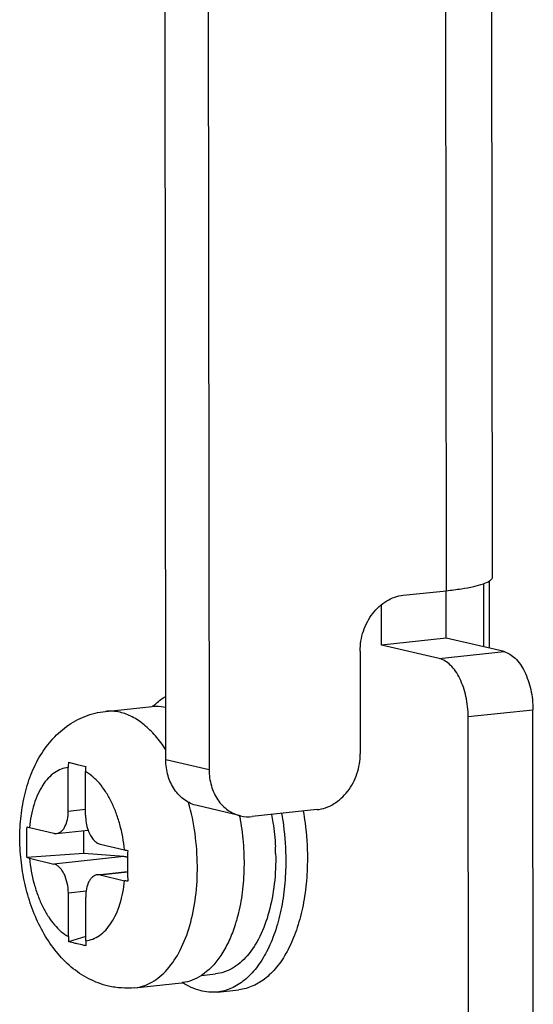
# Model space of a CAD drawing. Header units: millimetres. Extents: x 0 to 2731, y -3524 to -2222.
# Tile 201 of 221: x 2319 to 2329, y -2566 to -2547. Entities that reach past the tile are written whole.
import ezdxf

# ---------------------------------------------------------------- set-up
doc = ezdxf.new("R2010")
doc.units = ezdxf.units.MM
doc.header["$LTSCALE"] = 46.255
doc.layers.add('00_COMPONENTS', color=7, linetype='CONTINUOUS')

msp = doc.modelspace()

# ---------------------------------------------------------------- linework, layer by layer
at = {"layer": '00_COMPONENTS', "color": 7}
for p, q in [((2328.099, -2558.007), (2328.063, -2522.456)), ((2321.808, -2561.523), (2321.77, -2523.788)), ((2322.603, -2523.699), (2322.642, -2561.718)), ((2327.93, -2559.353), (2327.929, -2558.134)), ((2328.041, -2559.379), (2328.04, -2558.082)), ((2326.38, -2558.358), (2327.211, -2558.27)), ((2327.207, -2559.183), (2327.207, -2558.27)), ((2325.961, -2559.316), (2325.96, -2558.539)), ((2327.207, -2559.183), (2325.961, -2559.316)), ((2327.072, -2559.576), (2325.961, -2559.316)), ((2328.319, -2559.444), (2327.207, -2559.183)), ((2325.55, -2559.434), (2325.552, -2561.409)), ((2320.647, -2560.593), (2321.544, -2560.497)), ((2328.883, -2567.474), (2328.876, -2560.562)), ((2327.636, -2567.607), (2327.629, -2560.694)), ((2319.934, -2561.574), (2320.099, -2561.613)), ((2319.931, -2562.512), (2319.93, -2561.675)), ((2320.099, -2561.613), (2320.267, -2561.652)), ((2320.264, -2562.59), (2320.263, -2561.753)), ((2323.245, -2562.604), (2322.411, -2562.408)), ((2324.721, -2562.485), (2323.474, -2562.618)), ((2319.182, -2562.83), (2319.653, -2562.94)), ((2319.705, -2562.944), (2320.313, -2562.879)), ((2320.232, -2563.331), (2320.232, -2562.888)), ((2320.542, -2563.149), (2321.014, -2563.26)), ((2320.232, -2563.331), (2319.13, -2563.409)), ((2319.182, -2563.422), (2319.654, -2563.533)), ((2320.999, -2563.39), (2320.232, -2563.331)), ((2320.491, -2563.738), (2321.073, -2563.676)), ((2320.543, -2563.742), (2321.014, -2563.852)), ((2319.933, -2564.929), (2319.932, -2564.092)), ((2320.267, -2565.007), (2320.266, -2564.17)), ((2320.266, -2564.925), (2319.937, -2565.029)), ((2322.494, -2565.676), (2322.764, -2565.647)), ((2321.212, -2565.913), (2322.11, -2565.817)), ((2322.801, -2565.995), (2323.217, -2565.951))]:
    msp.add_line(p, q, dxfattribs=at)
at = {"layer": '00_COMPONENTS', "color": 4}
for p, q in [((2327.211, -2558.27), (2327.175, -2522.719)), ((2327.072, -2559.576), (2328.319, -2559.444)), ((2327.629, -2560.694), (2328.876, -2560.562)), ((2322.642, -2561.718), (2321.808, -2561.523)), ((2319.931, -2562.512), (2320.264, -2562.476)), ((2320.999, -2563.39), (2319.654, -2563.533)), ((2320.543, -2563.742), (2321.073, -2563.685)), ((2320.274, -2564.056), (2319.932, -2564.092))]:
    msp.add_line(p, q, dxfattribs=at)
at = {"layer": '00_COMPONENTS', "color": 7}
for centre, radius, start, end in [((2321.629, -2561.298), 0.806, 94.6824, 96.0705), ((2321.153, -2561.673), 1.223, 175.3432, 180.0511), ((2321.486, -2561.752), 1.223, 175.3432, 180.0511), ((2318.546, -2563.5), 4.766, 10.607, 10.8971), ((2346.497, -2563.538), 25.424, 179.401, 180.311), ((2319.314, -2563.428), 4.61, 1.2267, 2.85), ((2342.436, -2563.587), 21.363, 180.2384, 180.7445), ((2321.124, -2564.928), 1.192, 180.045, 184.8355), ((2321.458, -2565.007), 1.192, 180.045, 184.8355), ((2322.025, -2565.016), 0.806, 276.0706, 277.3964), ((2322.9, -2564.619), 1.423, 237.1594, 237.3895)]:
    msp.add_arc(centre, radius, start, end, dxfattribs=at)
msp.add_ellipse((2320.999, -2563.884), major_axis=(0.456, -0.27), ratio=0.911488, start_param=1.922043, end_param=2.066299, dxfattribs=at)
for points, knots in [([(2327.211, -2558.27), (2327.307, -2558.26), (2327.483, -2558.237), (2327.721, -2558.195), (2327.904, -2558.147), (2328.005, -2558.106), (2328.042, -2558.082)], [0, 0, 0, 0, 0.338112, 0.622695, 0.844761, 1, 1, 1, 1]), ([(2328.042, -2558.082), (2328.051, -2558.076), (2328.076, -2558.058), (2328.099, -2558.029), (2328.099, -2558.007)], [0, 0, 0, 0, 0.323819, 1, 1, 1, 1]), ([(2325.55, -2559.434), (2325.549, -2559.304), (2325.592, -2559.044), (2325.771, -2558.703), (2326.041, -2558.452), (2326.268, -2558.37), (2326.38, -2558.358)], [0, 0, 0, 0, 0.264651, 0.525492, 0.771711, 1, 1, 1, 1]), ([(2328.319, -2559.444), (2328.399, -2559.463), (2328.564, -2559.572), (2328.734, -2559.836), (2328.848, -2560.178), (2328.876, -2560.432), (2328.876, -2560.562)], [0, 0, 0, 0, 0.187081, 0.424702, 0.704279, 1, 1, 1, 1]), ([(2327.629, -2560.694), (2327.629, -2560.564), (2327.601, -2560.31), (2327.487, -2559.968), (2327.317, -2559.705), (2327.152, -2559.595), (2327.072, -2559.576)], [0, 0, 0, 0, 0.295721, 0.575298, 0.812919, 1, 1, 1, 1]), ([(2321.564, -2560.495), (2321.582, -2560.476), (2321.658, -2560.405), (2321.741, -2560.343), (2321.807, -2560.305)], [0, 0, 0, 0, 0.259749, 1, 1, 1, 1]), ([(2320.703, -2565.88), (2320.572, -2565.85), (2320.316, -2565.753), (2319.978, -2565.524), (2319.691, -2565.228), (2319.455, -2564.88), (2319.266, -2564.49), (2319.126, -2564.068), (2319.034, -2563.624), (2318.992, -2563.17), (2319.002, -2562.718), (2319.064, -2562.281), (2319.162, -2561.933), (2319.269, -2561.673), (2319.394, -2561.429), (2319.589, -2561.15), (2319.888, -2560.871), (2320.245, -2560.673), (2320.512, -2560.607), (2320.647, -2560.593)], [0, 0, 0, 0, 0.059599, 0.11915, 0.179293, 0.240908, 0.304557, 0.370214, 0.437273, 0.504742, 0.571519, 0.636689, 0.699782, 0.730593, 0.760987, 0.82088, 0.88038, 0.940067, 1, 1, 1, 1]), ([(2321.564, -2560.495), (2321.584, -2560.494), (2321.665, -2560.49), (2321.747, -2560.499), (2321.807, -2560.512)], [0, 0, 0, 0, 0.247502, 1, 1, 1, 1]), ([(2322.411, -2562.408), (2322.325, -2562.388), (2322.156, -2562.31), (2321.959, -2562.103), (2321.836, -2561.83), (2321.808, -2561.627), (2321.808, -2561.523)], [0, 0, 0, 0, 0.23093, 0.472127, 0.728909, 1, 1, 1, 1]), ([(2324.721, -2562.485), (2324.833, -2562.473), (2325.06, -2562.391), (2325.33, -2562.14), (2325.509, -2561.799), (2325.552, -2561.539), (2325.552, -2561.409)], [0, 0, 0, 0, 0.228289, 0.474508, 0.735349, 1, 1, 1, 1]), ([(2322.642, -2561.718), (2322.642, -2561.822), (2322.669, -2562.026), (2322.793, -2562.299), (2322.989, -2562.506), (2323.159, -2562.583), (2323.245, -2562.604)], [0, 0, 0, 0, 0.271091, 0.527873, 0.76907, 1, 1, 1, 1]), ([(2319.705, -2562.944), (2319.721, -2562.942), (2319.754, -2562.933), (2319.798, -2562.905), (2319.837, -2562.864), (2319.883, -2562.789), (2319.921, -2562.67), (2319.931, -2562.567), (2319.931, -2562.512)], [0, 0, 0, 0, 0.090832, 0.187472, 0.29424, 0.413318, 0.687749, 1, 1, 1, 1]), ([(2324.453, -2562.513), (2324.467, -2562.588), (2324.513, -2562.89), (2324.533, -2563.195), (2324.534, -2563.424)], [0, 0, 0, 0, 0.250231, 1, 1, 1, 1]), ([(2320.264, -2562.59), (2320.264, -2562.64), (2320.272, -2562.738), (2320.296, -2562.834), (2320.313, -2562.879)], [0, 0, 0, 0, 0.505754, 1, 1, 1, 1]), ([(2323.231, -2562.623), (2323.262, -2562.784), (2323.306, -2563.11), (2323.322, -2563.597), (2323.288, -2564.07), (2323.232, -2564.375), (2323.194, -2564.521)], [0, 0, 0, 0, 0.257947, 0.514526, 0.763715, 1, 1, 1, 1]), ([(2323.845, -2562.578), (2323.855, -2562.629), (2323.889, -2562.835), (2323.91, -2563.043), (2323.918, -2563.199)], [0, 0, 0, 0, 0.249436, 1, 1, 1, 1]), ([(2324.038, -2562.558), (2324.051, -2562.633), (2324.097, -2562.934), (2324.118, -2563.239), (2324.118, -2563.468)], [0, 0, 0, 0, 0.250231, 1, 1, 1, 1]), ([(2319.13, -2562.816), (2319.128, -2562.915), (2319.127, -2563.113), (2319.129, -2563.31), (2319.13, -2563.409)], [0, 0, 0, 0, 0.500239, 1, 1, 1, 1]), ([(2319.13, -2562.816), (2319.134, -2562.817), (2319.151, -2562.822), (2319.168, -2562.827), (2319.182, -2562.83)], [0, 0, 0, 0, 0.235917, 1, 1, 1, 1]), ([(2320.313, -2562.879), (2320.325, -2562.914), (2320.353, -2562.978), (2320.407, -2563.06), (2320.47, -2563.12), (2320.519, -2563.144), (2320.542, -2563.149)], [0, 0, 0, 0, 0.299398, 0.567591, 0.799959, 1, 1, 1, 1]), ([(2319.653, -2562.94), (2319.657, -2562.941), (2319.675, -2562.945), (2319.692, -2562.945), (2319.705, -2562.944)], [0, 0, 0, 0, 0.2545, 1, 1, 1, 1]), ([(2321.014, -2563.26), (2321.019, -2563.261), (2321.039, -2563.265), (2321.059, -2563.269), (2321.074, -2563.272)], [0, 0, 0, 0, 0.238349, 1, 1, 1, 1]), ([(2319.182, -2563.422), (2319.178, -2563.421), (2319.16, -2563.417), (2319.143, -2563.413), (2319.13, -2563.409)], [0, 0, 0, 0, 0.263987, 1, 1, 1, 1]), ([(2324.118, -2563.468), (2324.118, -2563.632), (2324.103, -2563.952), (2324.034, -2564.415), (2323.919, -2564.84), (2323.763, -2565.214), (2323.568, -2565.526), (2323.34, -2565.769), (2323.122, -2565.908), (2322.94, -2565.973), (2322.847, -2565.99), (2322.801, -2565.995)], [0, 0, 0, 0, 0.15955, 0.31225, 0.455402, 0.586961, 0.705884, 0.812513, 0.909035, 0.9549, 1, 1, 1, 1]), ([(2324.534, -2563.424), (2324.534, -2563.587), (2324.519, -2563.908), (2324.449, -2564.371), (2324.335, -2564.795), (2324.178, -2565.169), (2323.984, -2565.482), (2323.756, -2565.725), (2323.537, -2565.864), (2323.355, -2565.929), (2323.263, -2565.946), (2323.217, -2565.951)], [0, 0, 0, 0, 0.15955, 0.31225, 0.455402, 0.586961, 0.705884, 0.812513, 0.909035, 0.9549, 1, 1, 1, 1]), ([(2323.922, -2563.33), (2323.927, -2563.525), (2323.911, -2563.905), (2323.842, -2564.28), (2323.793, -2564.457)], [0, 0, 0, 0, 0.515907, 1, 1, 1, 1]), ([(2319.932, -2564.092), (2319.932, -2564.027), (2319.918, -2563.9), (2319.869, -2563.752), (2319.812, -2563.653), (2319.764, -2563.596), (2319.712, -2563.554), (2319.673, -2563.537), (2319.654, -2563.533)], [0, 0, 0, 0, 0.294945, 0.573854, 0.699077, 0.811711, 0.91141, 1, 1, 1, 1]), ([(2320.491, -2563.738), (2320.475, -2563.74), (2320.443, -2563.749), (2320.399, -2563.777), (2320.36, -2563.818), (2320.313, -2563.893), (2320.275, -2564.012), (2320.266, -2564.115), (2320.266, -2564.17)], [0, 0, 0, 0, 0.090832, 0.187472, 0.29424, 0.413318, 0.687749, 1, 1, 1, 1]), ([(2320.543, -2563.742), (2320.539, -2563.741), (2320.522, -2563.737), (2320.504, -2563.737), (2320.491, -2563.738)], [0, 0, 0, 0, 0.2545, 1, 1, 1, 1]), ([(2321.075, -2563.865), (2321.07, -2563.864), (2321.049, -2563.86), (2321.029, -2563.856), (2321.014, -2563.852)], [0, 0, 0, 0, 0.261549, 1, 1, 1, 1]), ([(2323.793, -2564.457), (2323.748, -2564.619), (2323.641, -2564.916), (2323.437, -2565.241), (2323.244, -2565.436), (2323.093, -2565.544), (2322.932, -2565.617), (2322.82, -2565.641), (2322.764, -2565.647)], [0, 0, 0, 0, 0.3024, 0.566338, 0.684481, 0.794666, 0.898925, 1, 1, 1, 1]), ([(2323.194, -2564.521), (2323.191, -2564.534), (2323.177, -2564.587), (2323.162, -2564.639), (2323.15, -2564.678)], [0, 0, 0, 0, 0.252881, 1, 1, 1, 1]), ([(2323.117, -2564.779), (2323.082, -2564.878), (2323.005, -2565.065), (2322.82, -2565.385), (2322.634, -2565.585), (2322.494, -2565.676)], [0, 0, 0, 0, 0.284345, 0.545752, 1, 1, 1, 1]), ([(2323.15, -2564.678), (2323.147, -2564.686), (2323.137, -2564.72), (2323.125, -2564.754), (2323.117, -2564.779)], [0, 0, 0, 0, 0.252103, 1, 1, 1, 1]), ([(2320.102, -2565.068), (2320.088, -2565.065), (2320.033, -2565.052), (2319.978, -2565.039), (2319.937, -2565.029)], [0, 0, 0, 0, 0.251904, 1, 1, 1, 1]), ([(2320.271, -2565.107), (2320.257, -2565.104), (2320.2, -2565.091), (2320.144, -2565.078), (2320.102, -2565.068)], [0, 0, 0, 0, 0.2521, 1, 1, 1, 1]), ([(2322.494, -2565.676), (2322.438, -2565.713), (2322.32, -2565.774), (2322.192, -2565.807), (2322.128, -2565.815)], [0, 0, 0, 0, 0.510093, 1, 1, 1, 1]), ([(2321.212, -2565.913), (2321.127, -2565.922), (2320.956, -2565.925), (2320.786, -2565.9), (2320.703, -2565.88)], [0, 0, 0, 0, 0.500523, 1, 1, 1, 1]), ([(2322.801, -2565.995), (2322.746, -2566.001), (2322.633, -2566.002), (2322.401, -2565.961), (2322.236, -2565.883), (2322.133, -2565.818)], [0, 0, 0, 0, 0.236945, 0.479622, 1, 1, 1, 1])]:
    msp.add_open_spline(points, degree=3, knots=knots, dxfattribs=at)
at = {"layer": '00_COMPONENTS', "color": 4}
for points, knots in [([(2320.927, -2560.611), (2320.88, -2560.6), (2320.787, -2560.586), (2320.693, -2560.588), (2320.647, -2560.593)], [0, 0, 0, 0, 0.504934, 1, 1, 1, 1]), ([(2321.808, -2561.331), (2321.748, -2561.238), (2321.621, -2561.066), (2321.404, -2560.851), (2321.174, -2560.694), (2321.008, -2560.63), (2320.927, -2560.611)], [0, 0, 0, 0, 0.287082, 0.548268, 0.784508, 1, 1, 1, 1]), ([(2319.93, -2561.675), (2319.883, -2561.679), (2319.789, -2561.701), (2319.658, -2561.772), (2319.538, -2561.879), (2319.431, -2562.019), (2319.341, -2562.188), (2319.24, -2562.457), (2319.198, -2562.678), (2319.182, -2562.83)], [0, 0, 0, 0, 0.094515, 0.193504, 0.300791, 0.41874, 0.548299, 0.68926, 1, 1, 1, 1]), ([(2321.014, -2563.26), (2320.997, -2563.093), (2320.952, -2562.848), (2320.852, -2562.539), (2320.761, -2562.328), (2320.655, -2562.14), (2320.504, -2561.935), (2320.364, -2561.809), (2320.263, -2561.753)], [0, 0, 0, 0, 0.288623, 0.427593, 0.560165, 0.684649, 0.799823, 1, 1, 1, 1]), ([(2321.212, -2565.913), (2321.269, -2565.907), (2321.383, -2565.882), (2321.547, -2565.809), (2321.701, -2565.701), (2321.899, -2565.506), (2322.109, -2565.18), (2322.288, -2564.704), (2322.397, -2564.155), (2322.429, -2563.559), (2322.384, -2562.947), (2322.302, -2562.542), (2322.248, -2562.345)], [0, 0, 0, 0, 0.041918, 0.085109, 0.130672, 0.179429, 0.288121, 0.412512, 0.550479, 0.697934, 0.849665, 1, 1, 1, 1]), ([(2319.182, -2563.422), (2319.199, -2563.589), (2319.244, -2563.834), (2319.344, -2564.143), (2319.435, -2564.354), (2319.541, -2564.542), (2319.692, -2564.747), (2319.832, -2564.873), (2319.933, -2564.929)], [0, 0, 0, 0, 0.288623, 0.427593, 0.560165, 0.684649, 0.799823, 1, 1, 1, 1]), ([(2320.267, -2565.007), (2320.313, -2565.003), (2320.407, -2564.981), (2320.539, -2564.91), (2320.659, -2564.803), (2320.765, -2564.663), (2320.856, -2564.494), (2320.957, -2564.225), (2320.999, -2564.004), (2321.014, -2563.852)], [0, 0, 0, 0, 0.094515, 0.193504, 0.300791, 0.41874, 0.548299, 0.68926, 1, 1, 1, 1])]:
    msp.add_open_spline(points, degree=3, knots=knots, dxfattribs=at)
at = {"layer": '00_COMPONENTS', "color": 7}
msp.add_open_spline([(2323.245, -2562.604), (2323.32, -2562.621), (2323.398, -2562.626), (2323.474, -2562.618)], degree=3, dxfattribs=at)

doc.saveas('drawing.dxf')
